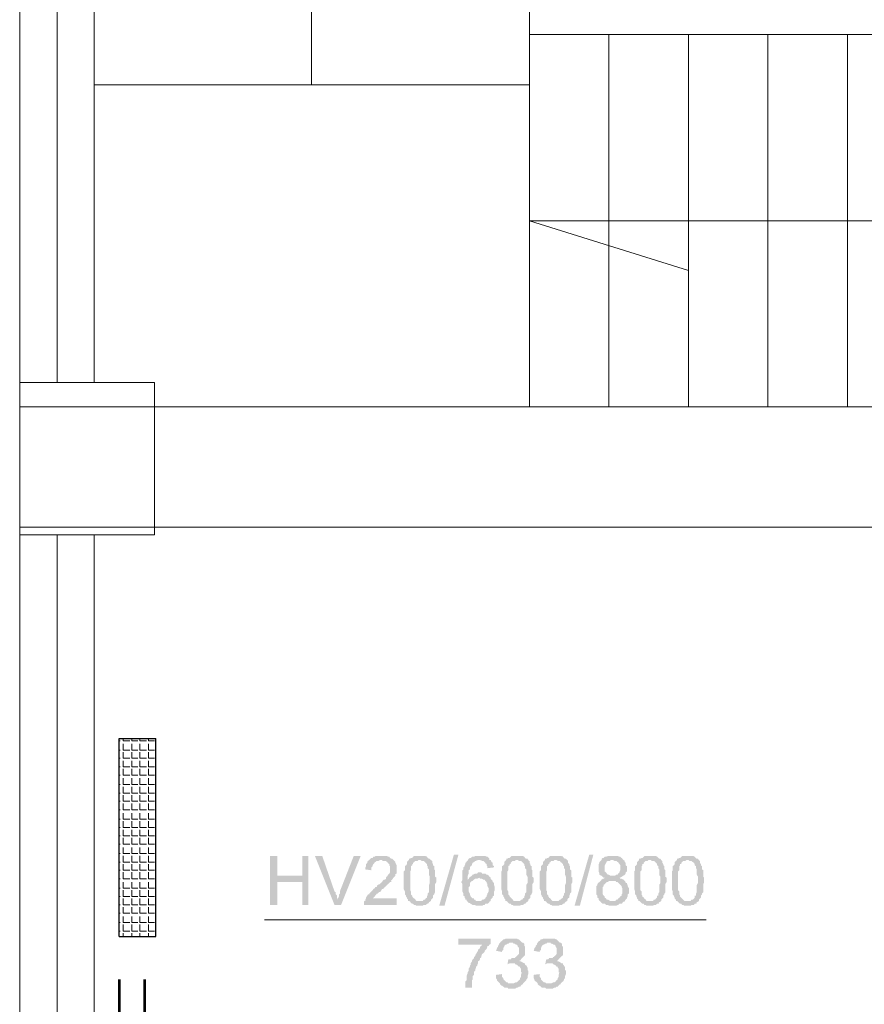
# Model space of a CAD drawing. Header units: millimetres. Extents: x 16 to 647, y 3 to 417.
# Tile 33 of 80: x 160 to 194, y 143 to 183. Entities that reach past the tile are written whole.
import ezdxf

# ---------------------------------------------------------------- set-up
doc = ezdxf.new("R2010")
doc.units = ezdxf.units.MM
doc.header["$MEASUREMENT"] = 0
doc.layers.get('0').update_dxf_attribs({"linetype": 'CONTINUOUS'})

msp = doc.modelspace()

# ---------------------------------------------------------------- hatches: boundary and pattern name
for points in [[(170.153, 149.195), (169.856, 149.195), (169.856, 147.21), (170.153, 147.21), (170.153, 148.136), (171.163, 148.136), (170.153, 148.401)], [(171.411, 149.195), (171.163, 149.195), (171.163, 148.401), (170.153, 148.401), (171.163, 148.136), (171.163, 147.21), (171.411, 147.21)], [(171.973, 149.195), (171.676, 149.195), (172.47, 147.21), (172.602, 147.425), (172.586, 147.441), (172.569, 147.508), (172.569, 147.59), (172.519, 147.64), (172.519, 147.723), (172.47, 147.756)], [(173.529, 149.195), (173.247, 149.195), (172.685, 147.756), (172.685, 147.673), (172.652, 147.64), (172.652, 147.557), (172.602, 147.474), (172.602, 147.425), (172.47, 147.21), (172.734, 147.21)], [(174.339, 149.195), (174.124, 149.195), (174.091, 149.162), (174.042, 149.162), (174.008, 149.112), (173.959, 149.112), (173.926, 149.079), (173.876, 149.03), (173.826, 148.997), (173.793, 148.947), (173.793, 148.914), (173.744, 148.864), (173.744, 148.782), (173.711, 148.699), (173.711, 148.649), (173.959, 148.616), (173.959, 148.732), (174.008, 148.782), (174.008, 148.815), (174.042, 148.864), (174.091, 148.914), (174.091, 148.947), (174.124, 148.947), (174.174, 148.997), (174.257, 148.997), (174.306, 149.03), (174.852, 149.03), (174.803, 149.079), (174.77, 149.079), (174.72, 149.112), (174.687, 149.162), (174.637, 149.162), (174.588, 149.195), (174.422, 149.195)], [(175.911, 149.195), (175.696, 149.195), (175.646, 149.162), (175.613, 149.112), (175.564, 149.112), (175.531, 149.079), (175.481, 149.079), (175.481, 149.03), (175.944, 149.03), (175.994, 148.997), (176.077, 148.997), (176.126, 148.947), (176.159, 148.914), (176.209, 148.864), (176.209, 148.815), (176.242, 148.782), (176.242, 148.699), (176.292, 148.649), (176.292, 148.434), (176.325, 148.351), (176.325, 148.186), (176.325, 148.103), (176.292, 148.02), (176.292, 147.723), (176.242, 147.673), (176.242, 147.59), (176.209, 147.59), (176.209, 147.508), (176.159, 147.474), (176.126, 147.425), (176.077, 147.425), (176.044, 147.375), (175.481, 147.375), (175.531, 147.342), (175.564, 147.292), (175.613, 147.259), (175.646, 147.259), (175.696, 147.21), (175.746, 147.21), (175.779, 147.177), (176.044, 147.177), (176.077, 147.21), (176.159, 147.21), (176.209, 147.259), (176.242, 147.259), (176.292, 147.292), (176.275, 147.309), (176.325, 147.342), (176.374, 147.375), (176.374, 147.425), (176.424, 147.474), (176.457, 147.508), (176.457, 147.59), (176.507, 147.64), (176.507, 147.673), (176.54, 147.723), (176.54, 148.054), (176.59, 148.136), (176.59, 148.318), (176.54, 148.351), (176.54, 148.616), (176.507, 148.649), (176.507, 148.782), (176.457, 148.815), (176.457, 148.864), (176.424, 148.914), (176.424, 148.997), (176.408, 148.997), (176.374, 149.03), (176.325, 149.079), (176.292, 149.079), (176.242, 149.112), (176.209, 149.162), (176.192, 149.179), (176.126, 149.195), (175.994, 149.195)], [(176.705, 147.177), (177.301, 149.245), (177.483, 149.245), (176.92, 147.177)], [(178.327, 149.195), (178.161, 149.195), (178.112, 149.162), (178.029, 149.162), (177.979, 149.112), (177.946, 149.112), (177.897, 149.079), (177.864, 149.03), (178.36, 149.03), (178.443, 148.997), (178.492, 148.997), (178.542, 148.947), (178.575, 148.914), (178.558, 148.914), (178.625, 148.864), (178.625, 148.815), (178.658, 148.782), (178.658, 148.699), (178.922, 148.732), (178.922, 148.782), (178.873, 148.815), (178.873, 148.914), (178.823, 148.947), (178.79, 149.03), (178.74, 149.03), (178.74, 149.079), (178.707, 149.112), (178.658, 149.162), (178.625, 149.162), (178.575, 149.195), (178.41, 149.195)], [(179.849, 149.195), (179.634, 149.195), (179.601, 149.162), (179.551, 149.112), (179.502, 149.112), (179.468, 149.079), (179.419, 149.079), (179.419, 149.03), (179.882, 149.03), (179.932, 148.997), (180.014, 148.997), (180.064, 148.947), (180.097, 148.914), (180.147, 148.864), (180.147, 148.815), (180.18, 148.782), (180.18, 148.699), (180.23, 148.649), (180.23, 148.434), (180.279, 148.351), (180.279, 148.186), (180.279, 148.103), (180.23, 148.02), (180.23, 147.723), (180.18, 147.673), (180.18, 147.59), (180.147, 147.59), (180.147, 147.508), (180.097, 147.474), (180.064, 147.425), (180.014, 147.425), (179.981, 147.375), (179.419, 147.375), (179.468, 147.342), (179.502, 147.292), (179.551, 147.259), (179.601, 147.259), (179.634, 147.21), (179.684, 147.21), (179.717, 147.177), (179.981, 147.177), (180.014, 147.21), (180.097, 147.21), (180.147, 147.259), (180.18, 147.259), (180.23, 147.292), (180.213, 147.309), (180.279, 147.342), (180.312, 147.375), (180.312, 147.425), (180.362, 147.474), (180.395, 147.508), (180.395, 147.59), (180.445, 147.64), (180.445, 147.673), (180.478, 147.723), (180.478, 148.054), (180.527, 148.136), (180.527, 148.318), (180.478, 148.351), (180.478, 148.616), (180.445, 148.649), (180.445, 148.782), (180.395, 148.815), (180.395, 148.864), (180.362, 148.914), (180.362, 148.997), (180.345, 148.997), (180.312, 149.03), (180.279, 149.079), (180.23, 149.079), (180.18, 149.112), (180.147, 149.162), (180.13, 149.179), (180.064, 149.195), (179.932, 149.195)], [(181.421, 149.195), (181.206, 149.195), (181.156, 149.162), (181.123, 149.112), (181.073, 149.112), (181.04, 149.079), (180.991, 149.079), (180.991, 149.03), (181.454, 149.03), (181.504, 148.997), (181.586, 148.997), (181.619, 148.947), (181.669, 148.914), (181.719, 148.864), (181.719, 148.815), (181.752, 148.782), (181.752, 148.699), (181.801, 148.649), (181.801, 148.434), (181.834, 148.351), (181.834, 148.186), (181.834, 148.103), (181.801, 148.02), (181.801, 147.723), (181.752, 147.673), (181.752, 147.59), (181.719, 147.59), (181.719, 147.508), (181.669, 147.474), (181.619, 147.425), (181.586, 147.425), (181.537, 147.375), (180.991, 147.375), (181.04, 147.342), (181.073, 147.292), (181.123, 147.259), (181.156, 147.259), (181.206, 147.21), (181.239, 147.21), (181.288, 147.177), (181.537, 147.177), (181.586, 147.21), (181.669, 147.21), (181.719, 147.259), (181.752, 147.259), (181.801, 147.292), (181.785, 147.309), (181.834, 147.342), (181.884, 147.375), (181.884, 147.425), (181.917, 147.474), (181.967, 147.508), (181.967, 147.59), (182, 147.64), (182, 147.673), (182.05, 147.723), (182.05, 148.054), (182.099, 148.136), (182.099, 148.318), (182.05, 148.351), (182.05, 148.616), (182, 148.649), (182, 148.782), (181.967, 148.815), (181.967, 148.864), (181.917, 148.914), (181.917, 148.997), (181.884, 149.03), (181.834, 149.079), (181.801, 149.079), (181.752, 149.112), (181.719, 149.162), (181.702, 149.179), (181.619, 149.195), (181.504, 149.195)], [(182.182, 147.177), (182.778, 149.245), (182.943, 149.245), (182.397, 147.177)], [(183.704, 149.195), (183.539, 149.195), (183.456, 149.162), (183.406, 149.162), (183.357, 149.112), (183.324, 149.112), (183.274, 149.079), (183.274, 149.03), (183.241, 148.997), (183.191, 148.947), (183.191, 148.914), (183.158, 148.864), (183.158, 148.566), (183.191, 148.484), (183.191, 148.434), (183.175, 148.451), (183.241, 148.401), (183.274, 148.401), (183.324, 148.351), (183.357, 148.318), (183.456, 148.318), (183.406, 148.318), (183.357, 148.269), (183.324, 148.269), (183.274, 148.236), (183.241, 148.186), (183.191, 148.136), (183.158, 148.103), (183.142, 148.12), (183.108, 148.054), (183.108, 148.02), (183.059, 147.971), (183.059, 147.64), (183.108, 147.59), (183.108, 147.508), (183.158, 147.474), (183.158, 147.425), (183.191, 147.375), (183.241, 147.342), (183.704, 147.375), (183.621, 147.375), (183.539, 147.425), (183.489, 147.425), (183.456, 147.474), (183.406, 147.508), (183.406, 147.557), (183.357, 147.59), (183.324, 147.64), (183.324, 147.938), (183.357, 147.971), (183.357, 148.02), (183.406, 148.054), (183.456, 148.103), (183.489, 148.136), (183.539, 148.136), (183.572, 148.186), (184.217, 148.186), (184.167, 148.236), (184.085, 148.269), (184.035, 148.269), (184.002, 148.318), (184.035, 148.318), (184.085, 148.351), (184.167, 148.401), (183.621, 148.401), (183.572, 148.434), (183.539, 148.434), (183.489, 148.484), (183.456, 148.533), (183.406, 148.566), (183.406, 148.815), (183.456, 148.914), (183.489, 148.947), (183.472, 148.964), (183.539, 148.997), (183.621, 148.997), (183.654, 149.03), (184.167, 149.03), (184.118, 149.079), (184.118, 149.096), (184.085, 149.112), (184.035, 149.162), (184.002, 149.162), (183.919, 149.195), (183.787, 149.195)], [(185.226, 149.195), (185.011, 149.195), (184.978, 149.162), (184.928, 149.112), (184.895, 149.112), (184.846, 149.079), (184.796, 149.079), (184.796, 149.03), (185.276, 149.03), (185.309, 148.997), (185.392, 148.997), (185.441, 148.947), (185.474, 148.914), (185.524, 148.864), (185.524, 148.815), (185.574, 148.782), (185.574, 148.699), (185.607, 148.649), (185.607, 148.434), (185.656, 148.351), (185.656, 148.186), (185.656, 148.103), (185.607, 148.02), (185.607, 147.723), (185.574, 147.673), (185.574, 147.59), (185.524, 147.59), (185.524, 147.508), (185.474, 147.474), (185.441, 147.425), (185.392, 147.425), (185.359, 147.375), (184.796, 147.375), (184.846, 147.342), (184.895, 147.292), (184.928, 147.259), (184.978, 147.259), (185.011, 147.21), (185.061, 147.21), (185.094, 147.177), (185.359, 147.177), (185.392, 147.21), (185.474, 147.21), (185.524, 147.259), (185.574, 147.259), (185.607, 147.292), (185.59, 147.309), (185.656, 147.342), (185.69, 147.375), (185.69, 147.425), (185.739, 147.474), (185.772, 147.508), (185.772, 147.59), (185.822, 147.64), (185.822, 147.673), (185.855, 147.723), (185.855, 148.054), (185.905, 148.136), (185.905, 148.318), (185.855, 148.351), (185.855, 148.616), (185.822, 148.649), (185.822, 148.782), (185.772, 148.815), (185.772, 148.864), (185.739, 148.914), (185.739, 148.997), (185.723, 148.997), (185.69, 149.03), (185.656, 149.079), (185.607, 149.079), (185.574, 149.112), (185.524, 149.162), (185.508, 149.179), (185.441, 149.195), (185.309, 149.195)], [(186.748, 149.195), (186.533, 149.195), (186.5, 149.162), (186.451, 149.112), (186.418, 149.112), (186.368, 149.079), (186.335, 149.079), (186.335, 149.03), (186.798, 149.03), (186.831, 148.997), (186.914, 148.997), (186.964, 148.947), (187.013, 148.914), (187.046, 148.864), (187.046, 148.815), (187.096, 148.782), (187.096, 148.699), (187.129, 148.649), (187.129, 148.434), (187.179, 148.351), (187.179, 148.186), (187.179, 148.103), (187.129, 148.02), (187.129, 147.723), (187.096, 147.673), (187.096, 147.59), (187.046, 147.59), (187.046, 147.508), (187.013, 147.474), (186.964, 147.425), (186.914, 147.425), (186.881, 147.375), (186.335, 147.375), (186.368, 147.342), (186.418, 147.292), (186.451, 147.259), (186.5, 147.259), (186.533, 147.21), (186.583, 147.21), (186.633, 147.177), (186.881, 147.177), (186.914, 147.21), (187.013, 147.21), (187.046, 147.259), (187.096, 147.259), (187.129, 147.292), (187.112, 147.309), (187.179, 147.342), (187.212, 147.375), (187.212, 147.425), (187.261, 147.474), (187.294, 147.508), (187.294, 147.59), (187.344, 147.64), (187.344, 147.673), (187.394, 147.723), (187.394, 148.054), (187.427, 148.136), (187.427, 148.318), (187.394, 148.351), (187.394, 148.616), (187.344, 148.649), (187.344, 148.782), (187.294, 148.815), (187.294, 148.864), (187.261, 148.914), (187.261, 148.997), (187.245, 148.997), (187.212, 149.03), (187.179, 149.079), (187.129, 149.079), (187.096, 149.112), (187.046, 149.162), (187.03, 149.179), (186.964, 149.195), (186.831, 149.195)], [(174.852, 149.03), (174.339, 149.03), (174.389, 149.03), (174.422, 148.997), (174.554, 148.997), (174.588, 148.947), (174.637, 148.914), (174.621, 148.914), (174.687, 148.864), (174.687, 148.815), (174.72, 148.782), (174.72, 148.533), (174.687, 148.484), (174.637, 148.434), (174.588, 148.351), (174.588, 148.368), (174.554, 148.318), (174.554, 148.269), (174.505, 148.236), (174.472, 148.236), (174.422, 148.186), (174.389, 148.136), (174.339, 148.103), (174.306, 148.054), (174.207, 148.02), (174.174, 147.938), (174.124, 147.938), (174.091, 147.888), (174.042, 147.855), (174.008, 147.805), (173.959, 147.756), (173.926, 147.723), (173.876, 147.673), (173.876, 147.64), (173.826, 147.64), (173.793, 147.59), (173.744, 147.508), (173.744, 147.474), (173.711, 147.425), (173.711, 147.375), (173.694, 147.392), (173.661, 147.342), (173.661, 147.21), (174.985, 147.21), (174.985, 147.474), (174.008, 147.474), (174.042, 147.508), (174.091, 147.557), (174.124, 147.59), (174.124, 147.607), (174.174, 147.64), (174.157, 147.656), (174.207, 147.673), (174.257, 147.723), (174.339, 147.756), (174.389, 147.855), (174.422, 147.855), (174.472, 147.888), (174.505, 147.938), (174.554, 147.971), (174.588, 148.02), (174.637, 148.054), (174.687, 148.103), (174.72, 148.136), (174.77, 148.136), (174.77, 148.186), (174.753, 148.202), (174.803, 148.236), (174.852, 148.318), (174.885, 148.351), (174.935, 148.401), (174.935, 148.434), (174.918, 148.451), (174.985, 148.484), (174.985, 148.649), (174.985, 148.815), (174.935, 148.914), (174.935, 148.947), (174.885, 148.997)], [(175.481, 149.03), (175.448, 148.997), (175.398, 148.947), (175.398, 148.864), (175.365, 148.815), (175.316, 148.782), (175.316, 148.616), (175.266, 148.566), (175.266, 147.855), (175.316, 147.756), (175.316, 147.64), (175.365, 147.59), (175.365, 147.557), (175.398, 147.508), (175.398, 147.474), (175.448, 147.425), (175.448, 147.375), (175.911, 147.375), (175.779, 147.375), (175.746, 147.425), (175.696, 147.474), (175.646, 147.508), (175.613, 147.557), (175.613, 147.59), (175.597, 147.607), (175.564, 147.64), (175.564, 147.756), (175.531, 147.805), (175.531, 148.566), (175.564, 148.616), (175.564, 148.782), (175.613, 148.815), (175.613, 148.864), (175.646, 148.864), (175.646, 148.914), (175.696, 148.947), (175.746, 148.997), (175.828, 148.997), (175.862, 149.03), (175.911, 149.03)], [(177.864, 149.03), (177.864, 148.997), (177.814, 148.997), (177.814, 148.947), (177.764, 148.914), (177.764, 148.864), (177.731, 148.815), (177.731, 148.782), (177.682, 148.732), (177.682, 148.649), (177.648, 148.616), (177.648, 148.236), (177.599, 148.136), (177.582, 148.153), (177.648, 148.054), (177.648, 147.756), (177.682, 147.673), (177.682, 147.59), (177.731, 147.557), (177.731, 147.508), (177.764, 147.474), (177.764, 147.425), (177.814, 147.425), (177.814, 147.375), (177.864, 147.342), (177.897, 147.292), (177.946, 147.292), (177.979, 147.259), (178.062, 147.21), (178.161, 147.21), (178.194, 147.177), (178.443, 147.177), (178.492, 147.21), (178.542, 147.21), (178.575, 147.259), (178.658, 147.259), (178.707, 147.292), (178.74, 147.342), (178.79, 147.375), (178.194, 147.375), (178.161, 147.425), (178.112, 147.425), (178.112, 147.474), (178.062, 147.474), (178.029, 147.508), (177.979, 147.557), (177.946, 147.64), (177.946, 147.673), (177.897, 147.756), (177.897, 147.938), (177.946, 147.971), (177.946, 148.103), (177.979, 148.136), (178.029, 148.186), (178.062, 148.186), (178.112, 148.236), (177.864, 148.236), (177.864, 148.401), (177.897, 148.484), (177.897, 148.616), (177.946, 148.649), (177.946, 148.732), (177.979, 148.782), (178.029, 148.815), (178.029, 148.864), (178.062, 148.914), (178.112, 148.947), (178.161, 148.997), (178.194, 148.997), (178.277, 149.03), (178.327, 149.03)], [(179.419, 149.03), (179.386, 148.997), (179.336, 148.947), (179.336, 148.864), (179.303, 148.815), (179.253, 148.782), (179.253, 148.616), (179.22, 148.566), (179.22, 147.855), (179.253, 147.756), (179.253, 147.64), (179.303, 147.59), (179.303, 147.557), (179.336, 147.508), (179.336, 147.474), (179.386, 147.425), (179.386, 147.375), (179.849, 147.375), (179.717, 147.375), (179.684, 147.425), (179.634, 147.474), (179.601, 147.508), (179.551, 147.557), (179.551, 147.59), (179.535, 147.607), (179.502, 147.64), (179.502, 147.756), (179.468, 147.805), (179.468, 148.566), (179.502, 148.616), (179.502, 148.782), (179.551, 148.815), (179.551, 148.864), (179.601, 148.864), (179.601, 148.914), (179.634, 148.947), (179.684, 148.997), (179.766, 148.997), (179.799, 149.03), (179.849, 149.03)], [(180.991, 149.03), (180.941, 148.997), (180.908, 148.947), (180.908, 148.864), (180.858, 148.815), (180.825, 148.782), (180.825, 148.616), (180.776, 148.566), (180.776, 147.855), (180.825, 147.756), (180.825, 147.64), (180.858, 147.59), (180.858, 147.557), (180.908, 147.508), (180.908, 147.474), (180.941, 147.425), (180.941, 147.375), (181.421, 147.375), (181.288, 147.375), (181.239, 147.425), (181.206, 147.474), (181.156, 147.508), (181.123, 147.557), (181.123, 147.59), (181.106, 147.607), (181.073, 147.64), (181.073, 147.756), (181.04, 147.805), (181.04, 148.566), (181.073, 148.616), (181.073, 148.782), (181.123, 148.815), (181.123, 148.864), (181.156, 148.864), (181.156, 148.914), (181.206, 148.947), (181.239, 148.997), (181.338, 148.997), (181.371, 149.03), (181.421, 149.03)], [(184.167, 149.03), (183.704, 149.03), (183.737, 149.03), (183.787, 148.997), (183.87, 148.997), (183.919, 148.947), (183.952, 148.947), (183.952, 148.914), (184.002, 148.864), (184.035, 148.815), (184.035, 148.699), (184.035, 148.616), (184.002, 148.566), (184.002, 148.533), (183.952, 148.484), (183.919, 148.434), (183.87, 148.434), (183.836, 148.401), (183.704, 148.401), (184.167, 148.401), (184.217, 148.434), (184.25, 148.484), (184.25, 148.533), (184.3, 148.566), (184.3, 148.782), (184.25, 148.815), (184.25, 148.914), (184.217, 148.947), (184.217, 148.997)], [(184.796, 149.03), (184.763, 148.997), (184.713, 148.947), (184.713, 148.864), (184.68, 148.815), (184.631, 148.782), (184.631, 148.616), (184.598, 148.566), (184.598, 147.855), (184.631, 147.756), (184.631, 147.64), (184.68, 147.59), (184.68, 147.557), (184.713, 147.508), (184.713, 147.474), (184.763, 147.425), (184.763, 147.375), (185.226, 147.375), (185.094, 147.375), (185.061, 147.425), (185.011, 147.474), (184.978, 147.508), (184.928, 147.557), (184.928, 147.59), (184.912, 147.607), (184.895, 147.64), (184.895, 147.756), (184.846, 147.805), (184.846, 148.566), (184.895, 148.616), (184.895, 148.782), (184.928, 148.815), (184.928, 148.864), (184.978, 148.864), (184.978, 148.914), (185.011, 148.947), (185.061, 148.997), (185.144, 148.997), (185.177, 149.03), (185.226, 149.03)], [(186.335, 149.03), (186.285, 148.997), (186.236, 148.947), (186.236, 148.864), (186.202, 148.815), (186.153, 148.782), (186.153, 148.616), (186.12, 148.566), (186.12, 147.855), (186.153, 147.756), (186.153, 147.64), (186.202, 147.59), (186.202, 147.557), (186.236, 147.508), (186.236, 147.474), (186.285, 147.425), (186.285, 147.375), (186.748, 147.375), (186.633, 147.375), (186.583, 147.425), (186.533, 147.474), (186.5, 147.508), (186.451, 147.557), (186.451, 147.59), (186.451, 147.607), (186.418, 147.64), (186.418, 147.756), (186.368, 147.805), (186.368, 148.566), (186.418, 148.616), (186.418, 148.782), (186.451, 148.815), (186.451, 148.864), (186.5, 148.864), (186.5, 148.914), (186.533, 148.947), (186.583, 148.997), (186.666, 148.997), (186.715, 149.03), (186.748, 149.03)], [(178.36, 148.533), (178.277, 148.533), (178.244, 148.484), (178.161, 148.484), (178.062, 148.434), (178.062, 148.451), (178.029, 148.401), (177.979, 148.351), (177.946, 148.351), (177.897, 148.269), (177.864, 148.236), (178.112, 148.236), (178.161, 148.269), (178.244, 148.269), (178.327, 148.318), (178.79, 148.318), (178.74, 148.351), (178.707, 148.401), (178.658, 148.434), (178.625, 148.434), (178.575, 148.484), (178.443, 148.484), (178.41, 148.533)], [(178.79, 148.318), (178.327, 148.318), (178.36, 148.269), (178.443, 148.269), (178.492, 148.236), (178.542, 148.236), (178.575, 148.186), (178.625, 148.136), (178.625, 148.103), (178.658, 148.054), (178.658, 147.971), (178.707, 147.888), (178.707, 147.756), (178.658, 147.673), (178.658, 147.64), (178.625, 147.59), (178.625, 147.557), (178.575, 147.508), (178.575, 147.474), (178.492, 147.425), (178.443, 147.425), (178.41, 147.375), (178.327, 147.375), (178.79, 147.375), (178.79, 147.425), (178.823, 147.474), (178.873, 147.508), (178.873, 147.557), (178.922, 147.59), (178.922, 147.756), (178.956, 147.805), (178.956, 147.938), (178.922, 148.02), (178.922, 148.103), (178.873, 148.136), (178.873, 148.186), (178.823, 148.236), (178.79, 148.269)], [(184.217, 148.186), (183.704, 148.186), (183.836, 148.186), (183.87, 148.136), (183.919, 148.136), (183.952, 148.103), (184.002, 148.054), (184.035, 148.02), (184.085, 147.971), (184.085, 147.938), (184.118, 147.888), (184.118, 147.673), (184.085, 147.64), (184.085, 147.59), (184.035, 147.557), (184.002, 147.508), (183.952, 147.474), (183.919, 147.425), (183.87, 147.425), (183.836, 147.375), (183.704, 147.375), (183.241, 147.342), (183.224, 147.359), (183.274, 147.292), (183.324, 147.259), (183.406, 147.259), (183.456, 147.21), (183.539, 147.21), (183.572, 147.177), (183.87, 147.177), (183.919, 147.21), (183.952, 147.21), (184.002, 147.259), (184.085, 147.259), (184.118, 147.292), (184.167, 147.342), (184.217, 147.342), (184.217, 147.375), (184.25, 147.425), (184.3, 147.474), (184.3, 147.508), (184.333, 147.557), (184.333, 147.64), (184.382, 147.673), (184.382, 147.805), (184.382, 147.888), (184.333, 147.971), (184.333, 148.02), (184.3, 148.054), (184.3, 148.103), (184.25, 148.103), (184.25, 148.136)], [(178.79, 145.853), (177.483, 145.853), (177.483, 145.605), (178.443, 145.605), (178.41, 145.555), (178.36, 145.522), (178.36, 145.472), (178.327, 145.439), (178.277, 145.39), (178.277, 145.357), (178.244, 145.307), (178.194, 145.224), (178.161, 145.175), (178.161, 145.142), (178.112, 145.092), (178.112, 145.059), (178.062, 145.009), (178.029, 144.96), (178.029, 144.926), (177.979, 144.844), (177.979, 144.794), (177.946, 144.761), (177.946, 144.711), (177.897, 144.629), (177.897, 144.546), (177.864, 144.496), (177.864, 144.414), (177.847, 144.43), (177.814, 144.331), (177.814, 144.165), (177.764, 144.116), (177.764, 143.868), (178.029, 143.868), (178.029, 144.165), (178.062, 144.198), (178.062, 144.331), (178.112, 144.38), (178.112, 144.496), (178.161, 144.546), (178.161, 144.579), (178.194, 144.678), (178.194, 144.711), (178.244, 144.761), (178.244, 144.794), (178.277, 144.844), (178.277, 144.926), (178.327, 144.96), (178.36, 145.009), (178.36, 145.059), (178.41, 145.092), (178.41, 145.142), (178.443, 145.224), (178.492, 145.257), (178.542, 145.307), (178.542, 145.357), (178.575, 145.39), (178.625, 145.439), (178.658, 145.522), (178.641, 145.539), (178.707, 145.555), (178.74, 145.605), (178.79, 145.638)], [(179.171, 145.688), (179.121, 145.638), (179.121, 145.605), (179.088, 145.555), (179.088, 145.522), (179.038, 145.472), (179.038, 145.439), (179.005, 145.357), (179.253, 145.307), (179.253, 145.357), (179.303, 145.39), (179.303, 145.472), (179.336, 145.522), (179.336, 145.555), (179.386, 145.605), (179.419, 145.605), (179.468, 145.638), (179.502, 145.638), (179.551, 145.688), (179.634, 145.688)], [(179.634, 145.853), (179.419, 145.853), (179.336, 145.82), (179.303, 145.82), (179.253, 145.77), (179.22, 145.737), (179.204, 145.737), (179.171, 145.688), (179.684, 145.688), (179.717, 145.638), (179.766, 145.638), (179.799, 145.605), (179.849, 145.605), (179.882, 145.555), (179.882, 145.522), (179.932, 145.472), (179.932, 145.357), (179.932, 145.224), (179.882, 145.175), (179.849, 145.142), (179.799, 145.092), (179.799, 145.108), (179.766, 145.059), (179.634, 145.059), (179.601, 145.009), (179.551, 145.009), (180.014, 145.009), (180.064, 145.059), (180.097, 145.092), (180.147, 145.142), (180.13, 145.142), (180.18, 145.175), (180.18, 145.522), (180.147, 145.555), (180.147, 145.638), (180.097, 145.688), (180.064, 145.688), (180.014, 145.737), (179.981, 145.77), (179.932, 145.82), (179.882, 145.82), (179.849, 145.853), (179.684, 145.853)], [(180.693, 145.688), (180.66, 145.638), (180.66, 145.605), (180.61, 145.555), (180.61, 145.522), (180.56, 145.472), (180.56, 145.439), (180.527, 145.357), (180.776, 145.307), (180.776, 145.357), (180.825, 145.39), (180.825, 145.472), (180.858, 145.522), (180.858, 145.555), (180.908, 145.605), (180.941, 145.605), (180.991, 145.638), (181.04, 145.638), (181.073, 145.688), (181.156, 145.688)], [(181.156, 145.853), (180.941, 145.853), (180.858, 145.82), (180.825, 145.82), (180.776, 145.77), (180.742, 145.737), (180.726, 145.737), (180.693, 145.688), (181.206, 145.688), (181.239, 145.638), (181.288, 145.638), (181.338, 145.605), (181.371, 145.605), (181.421, 145.555), (181.421, 145.522), (181.454, 145.472), (181.454, 145.357), (181.454, 145.224), (181.421, 145.175), (181.371, 145.142), (181.338, 145.092), (181.322, 145.108), (181.288, 145.059), (181.156, 145.059), (181.123, 145.009), (181.073, 145.009), (181.537, 145.009), (181.586, 145.059), (181.619, 145.092), (181.669, 145.142), (181.652, 145.142), (181.719, 145.175), (181.719, 145.522), (181.669, 145.555), (181.669, 145.638), (181.619, 145.688), (181.586, 145.688), (181.537, 145.737), (181.504, 145.77), (181.454, 145.82), (181.421, 145.82), (181.371, 145.853), (181.206, 145.853)], [(180.147, 144.844), (179.634, 144.844), (179.766, 144.844), (179.799, 144.794), (179.849, 144.794), (179.882, 144.761), (179.932, 144.711), (179.981, 144.711), (179.981, 144.678), (180.014, 144.629), (180.014, 144.496), (180.064, 144.463), (180.048, 144.48), (180.014, 144.38), (180.014, 144.298), (179.981, 144.248), (179.981, 144.198), (179.932, 144.165), (179.882, 144.116), (179.849, 144.083), (179.799, 144.083), (179.717, 144.033), (179.171, 144.033), (179.171, 144), (179.22, 143.95), (179.253, 143.95), (179.303, 143.901), (179.336, 143.868), (179.468, 143.868), (179.502, 143.818), (179.766, 143.818), (179.849, 143.868), (179.882, 143.868), (179.932, 143.901), (179.981, 143.901), (180.014, 143.95), (180.064, 144), (180.097, 144), (180.097, 144.033), (180.147, 144.083), (180.18, 144.116), (180.23, 144.165), (180.23, 144.198), (180.279, 144.248), (180.279, 144.331), (180.312, 144.414), (180.312, 144.463), (180.312, 144.546), (180.279, 144.579), (180.279, 144.678), (180.23, 144.761), (180.18, 144.794), (180.18, 144.844)], [(179.502, 145.009), (179.468, 144.794), (179.452, 144.811), (179.551, 144.844), (180.147, 144.844), (180.097, 144.877), (180.014, 144.926), (179.981, 144.926), (179.932, 144.96), (179.981, 144.96), (180.014, 145.009), (179.551, 145.009)], [(181.669, 144.844), (181.156, 144.844), (181.288, 144.844), (181.338, 144.794), (181.371, 144.794), (181.421, 144.761), (181.454, 144.711), (181.504, 144.711), (181.504, 144.678), (181.537, 144.629), (181.537, 144.496), (181.586, 144.463), (181.57, 144.48), (181.537, 144.38), (181.537, 144.298), (181.504, 144.248), (181.504, 144.198), (181.454, 144.165), (181.421, 144.116), (181.371, 144.083), (181.338, 144.083), (181.239, 144.033), (180.693, 144.033), (180.693, 144), (180.742, 143.95), (180.776, 143.95), (180.825, 143.901), (180.858, 143.868), (180.991, 143.868), (181.04, 143.818), (181.288, 143.818), (181.371, 143.868), (181.421, 143.868), (181.454, 143.901), (181.504, 143.901), (181.537, 143.95), (181.586, 144), (181.619, 144), (181.619, 144.033), (181.669, 144.083), (181.719, 144.116), (181.752, 144.165), (181.752, 144.198), (181.801, 144.248), (181.801, 144.331), (181.834, 144.414), (181.834, 144.463), (181.834, 144.546), (181.801, 144.579), (181.801, 144.678), (181.752, 144.761), (181.719, 144.794), (181.719, 144.844)], [(181.04, 145.009), (180.991, 144.794), (180.974, 144.811), (181.073, 144.844), (181.669, 144.844), (181.619, 144.877), (181.537, 144.926), (181.504, 144.926), (181.454, 144.96), (181.504, 144.96), (181.537, 145.009), (181.073, 145.009)], [(179.253, 144.414), (179.005, 144.38), (179.005, 144.248), (179.038, 144.198), (179.038, 144.165), (179.088, 144.116), (179.121, 144.083), (179.171, 144.033), (179.634, 144.033), (179.502, 144.033), (179.468, 144.083), (179.419, 144.083), (179.386, 144.116), (179.369, 144.132), (179.336, 144.165), (179.303, 144.198), (179.303, 144.248), (179.253, 144.298), (179.253, 144.38)], [(180.776, 144.414), (180.527, 144.38), (180.527, 144.248), (180.56, 144.198), (180.56, 144.165), (180.61, 144.116), (180.66, 144.083), (180.693, 144.033), (181.156, 144.033), (181.04, 144.033), (180.991, 144.083), (180.941, 144.083), (180.908, 144.116), (180.891, 144.132), (180.858, 144.165), (180.825, 144.198), (180.825, 144.248), (180.776, 144.298), (180.776, 144.38)]]:
    msp.add_hatch(color=7).paths.add_polyline_path(points)

# ---------------------------------------------------------------- linework, layer by layer
at = {"color": 252, "linetype": 'Continuous', "lineweight": 18, "true_color": 0x989898}
for points in [[(159.73, 316.47), (159.73, 40.475)], [(162.741, 211.588), (162.741, 168.355)], [(171.543, 180.416), (171.543, 197.359), (169.425, 190.592)], [(209.333, 197.359), (180.362, 197.359), (180.362, 180.416)], [(161.252, 189.351), (161.252, 168.355)], [(180.362, 182.452), (209.333, 182.452)], [(180.362, 182.452), (180.362, 167.379)], [(183.572, 182.452), (183.572, 167.379)], [(186.798, 182.452), (186.798, 167.379)], [(190.008, 182.452), (190.008, 167.379)], [(193.234, 182.452), (193.234, 167.379)], [(180.362, 180.416), (162.741, 180.416)], [(209.333, 174.907), (180.362, 174.907), (186.798, 172.888)], [(165.19, 162.2), (165.19, 168.355), (159.73, 168.355)], [(227.07, 167.379), (159.73, 167.379)], [(218.565, 162.498), (159.73, 162.498)], [(165.19, 162.2), (159.73, 162.2)], [(161.252, 162.2), (161.252, 141.452)], [(162.741, 162.2), (162.741, 119.264)]]:
    msp.add_lwpolyline(points, dxfattribs=at)
at = {"color": 7, "linetype": 'Continuous', "lineweight": 30}
for points in [[(163.75, 145.936), (163.75, 153.944)], [(163.75, 153.944), (165.239, 153.944)], [(165.239, 145.936), (165.239, 153.944)], [(163.75, 145.936), (165.239, 145.936)]]:
    msp.add_lwpolyline(points, dxfattribs=at)
at = {"color": 7, "linetype": 'Continuous', "lineweight": 20}
for points in [[(163.75, 153.861), (163.8, 153.861)], [(163.916, 153.861), (163.916, 153.944)], [(163.916, 153.861), (164.18, 153.861)], [(164.263, 153.861), (164.263, 153.944)], [(164.263, 153.861), (164.511, 153.861)], [(164.594, 153.861), (164.594, 153.944)], [(164.594, 153.861), (164.859, 153.861)], [(164.942, 153.861), (164.942, 153.944)], [(164.942, 153.861), (165.19, 153.861)], [(163.75, 153.48), (163.8, 153.48)], [(163.916, 153.48), (163.916, 153.729)], [(163.916, 153.48), (164.18, 153.48)], [(164.263, 153.48), (164.263, 153.729)], [(164.263, 153.48), (164.511, 153.48)], [(164.594, 153.48), (164.594, 153.729)], [(164.594, 153.48), (164.859, 153.48)], [(164.942, 153.48), (164.942, 153.729)], [(164.942, 153.48), (165.19, 153.48)], [(163.75, 153.15), (163.8, 153.15)], [(163.916, 153.15), (163.916, 153.398)], [(163.916, 153.15), (164.18, 153.15)], [(164.263, 153.15), (164.263, 153.398)], [(164.263, 153.15), (164.511, 153.15)], [(164.594, 153.15), (164.594, 153.398)], [(164.594, 153.15), (164.859, 153.15)], [(164.942, 153.15), (164.942, 153.398)], [(164.942, 153.15), (165.19, 153.15)], [(163.75, 152.802), (163.8, 152.802)], [(163.916, 152.802), (163.916, 153.05)], [(163.916, 152.802), (164.18, 152.802)], [(163.916, 152.471), (163.916, 152.719)], [(164.263, 152.802), (164.263, 153.05)], [(164.263, 152.802), (164.511, 152.802)], [(164.263, 152.471), (164.263, 152.719)], [(164.594, 152.802), (164.594, 153.05)], [(164.594, 152.802), (164.859, 152.802)], [(164.594, 152.471), (164.594, 152.719)], [(164.942, 152.802), (164.942, 153.05)], [(164.942, 152.802), (165.19, 152.802)], [(164.942, 152.471), (164.942, 152.719)], [(163.75, 152.471), (163.8, 152.471)], [(163.916, 152.471), (164.18, 152.471)], [(163.916, 152.091), (163.916, 152.339)], [(164.263, 152.471), (164.511, 152.471)], [(164.263, 152.091), (164.263, 152.339)], [(164.594, 152.471), (164.859, 152.471)], [(164.594, 152.091), (164.594, 152.339)], [(164.942, 152.471), (165.19, 152.471)], [(164.942, 152.091), (164.942, 152.339)], [(163.75, 152.091), (163.8, 152.091)], [(163.916, 152.091), (164.18, 152.091)], [(163.916, 151.743), (163.916, 151.991)], [(164.263, 152.091), (164.511, 152.091)], [(164.263, 151.743), (164.263, 151.991)], [(164.594, 152.091), (164.859, 152.091)], [(164.594, 151.743), (164.594, 151.991)], [(164.942, 152.091), (165.19, 152.091)], [(164.942, 151.743), (164.942, 151.991)], [(163.75, 151.743), (163.8, 151.743)], [(163.916, 151.743), (164.18, 151.743)], [(163.916, 151.412), (163.916, 151.66)], [(164.263, 151.743), (164.511, 151.743)], [(164.263, 151.412), (164.263, 151.66)], [(164.594, 151.743), (164.859, 151.743)], [(164.594, 151.412), (164.594, 151.66)], [(164.942, 151.743), (165.19, 151.743)], [(164.942, 151.412), (164.942, 151.66)], [(163.75, 151.412), (163.8, 151.412)], [(163.75, 151.065), (163.8, 151.065)], [(163.916, 151.412), (164.18, 151.412)], [(163.916, 151.065), (163.916, 151.313)], [(163.916, 151.065), (164.18, 151.065)], [(164.263, 151.412), (164.511, 151.412)], [(164.263, 151.065), (164.263, 151.313)], [(164.263, 151.065), (164.511, 151.065)], [(164.594, 151.412), (164.859, 151.412)], [(164.594, 151.065), (164.594, 151.313)], [(164.594, 151.065), (164.859, 151.065)], [(164.942, 151.412), (165.19, 151.412)], [(164.942, 151.065), (164.942, 151.313)], [(164.942, 151.065), (165.19, 151.065)], [(163.75, 150.684), (163.8, 150.684)], [(163.916, 150.684), (163.916, 150.932)], [(163.916, 150.684), (164.18, 150.684)], [(164.263, 150.684), (164.263, 150.932)], [(164.263, 150.684), (164.511, 150.684)], [(164.594, 150.684), (164.594, 150.932)], [(164.594, 150.684), (164.859, 150.684)], [(164.942, 150.684), (164.942, 150.932)], [(164.942, 150.684), (165.19, 150.684)], [(163.75, 150.353), (163.8, 150.353)], [(163.916, 150.353), (163.916, 150.602)], [(163.916, 150.353), (164.18, 150.353)], [(164.263, 150.353), (164.263, 150.602)], [(164.263, 150.353), (164.511, 150.353)], [(164.594, 150.353), (164.594, 150.602)], [(164.594, 150.353), (164.859, 150.353)], [(164.942, 150.353), (164.942, 150.602)], [(164.942, 150.353), (165.19, 150.353)], [(163.75, 150.006), (163.8, 150.006)], [(163.916, 150.006), (163.916, 150.254)], [(163.916, 150.006), (164.18, 150.006)], [(163.916, 149.675), (163.916, 149.923)], [(164.263, 150.006), (164.263, 150.254)], [(164.263, 150.006), (164.511, 150.006)], [(164.263, 149.675), (164.263, 149.923)], [(164.594, 150.006), (164.594, 150.254)], [(164.594, 150.006), (164.859, 150.006)], [(164.594, 149.675), (164.594, 149.923)], [(164.942, 150.006), (164.942, 150.254)], [(164.942, 150.006), (165.19, 150.006)], [(164.942, 149.675), (164.942, 149.923)], [(163.75, 149.675), (163.8, 149.675)], [(163.916, 149.675), (164.18, 149.675)], [(163.916, 149.294), (163.916, 149.543)], [(164.263, 149.675), (164.511, 149.675)], [(164.263, 149.294), (164.263, 149.543)], [(164.594, 149.675), (164.859, 149.675)], [(164.594, 149.294), (164.594, 149.543)], [(164.942, 149.675), (165.19, 149.675)], [(164.942, 149.294), (164.942, 149.543)], [(163.75, 149.294), (163.8, 149.294)], [(163.916, 149.294), (164.18, 149.294)], [(163.916, 148.947), (163.916, 149.195)], [(164.263, 149.294), (164.511, 149.294)], [(164.263, 148.947), (164.263, 149.195)], [(164.594, 149.294), (164.859, 149.294)], [(164.594, 148.947), (164.594, 149.195)], [(164.942, 149.294), (165.19, 149.294)], [(164.942, 148.947), (164.942, 149.195)], [(163.75, 148.947), (163.8, 148.947)], [(163.916, 148.947), (164.18, 148.947)], [(163.916, 148.616), (163.916, 148.864)], [(164.263, 148.947), (164.511, 148.947)], [(164.263, 148.616), (164.263, 148.864)], [(164.594, 148.947), (164.859, 148.947)], [(164.594, 148.616), (164.594, 148.864)], [(164.942, 148.947), (165.19, 148.947)], [(164.942, 148.616), (164.942, 148.864)], [(163.75, 148.616), (163.8, 148.616)], [(163.916, 148.616), (164.18, 148.616)], [(163.916, 148.269), (163.916, 148.533)], [(164.263, 148.616), (164.511, 148.616)], [(164.263, 148.269), (164.263, 148.533)], [(164.594, 148.616), (164.859, 148.616)], [(164.594, 148.269), (164.594, 148.533)], [(164.942, 148.616), (165.19, 148.616)], [(164.942, 148.269), (164.942, 148.533)], [(163.75, 148.269), (163.8, 148.269)], [(163.75, 147.888), (163.8, 147.888)], [(163.916, 148.269), (164.18, 148.269)], [(163.916, 147.888), (163.916, 148.136)], [(163.916, 147.888), (164.18, 147.888)], [(164.263, 148.269), (164.511, 148.269)], [(164.263, 147.888), (164.263, 148.136)], [(164.263, 147.888), (164.511, 147.888)], [(164.594, 148.269), (164.859, 148.269)], [(164.594, 147.888), (164.594, 148.136)], [(164.594, 147.888), (164.859, 147.888)], [(164.942, 148.269), (165.19, 148.269)], [(164.942, 147.888), (164.942, 148.136)], [(164.942, 147.888), (165.19, 147.888)], [(163.75, 147.557), (163.8, 147.557)], [(163.916, 147.557), (163.916, 147.805)], [(163.916, 147.557), (164.18, 147.557)], [(164.263, 147.557), (164.263, 147.805)], [(164.263, 147.557), (164.511, 147.557)], [(164.594, 147.557), (164.594, 147.805)], [(164.594, 147.557), (164.859, 147.557)], [(164.942, 147.557), (164.942, 147.805)], [(164.942, 147.557), (165.19, 147.557)], [(163.75, 147.21), (163.8, 147.21)], [(163.916, 147.21), (163.916, 147.474)], [(163.916, 147.21), (164.18, 147.21)], [(163.916, 146.879), (163.916, 147.127)], [(164.263, 147.21), (164.263, 147.474)], [(164.263, 147.21), (164.511, 147.21)], [(164.263, 146.879), (164.263, 147.127)], [(164.594, 147.21), (164.594, 147.474)], [(164.594, 147.21), (164.859, 147.21)], [(164.594, 146.879), (164.594, 147.127)], [(164.942, 147.21), (164.942, 147.474)], [(164.942, 147.21), (165.19, 147.21)], [(164.942, 146.879), (164.942, 147.127)], [(163.75, 146.879), (163.8, 146.879)], [(163.916, 146.879), (164.18, 146.879)], [(163.916, 146.498), (163.916, 146.746)], [(164.263, 146.879), (164.511, 146.879)], [(164.263, 146.498), (164.263, 146.746)], [(164.594, 146.879), (164.859, 146.879)], [(164.594, 146.498), (164.594, 146.746)], [(164.942, 146.879), (165.19, 146.879)], [(164.942, 146.498), (164.942, 146.746)], [(163.75, 146.498), (163.8, 146.498)], [(163.916, 146.498), (164.18, 146.498)], [(163.916, 146.151), (163.916, 146.416)], [(164.263, 146.498), (164.511, 146.498)], [(164.263, 146.151), (164.263, 146.416)], [(164.594, 146.498), (164.859, 146.498)], [(164.594, 146.151), (164.594, 146.416)], [(164.942, 146.498), (165.19, 146.498)], [(164.942, 146.151), (164.942, 146.416)], [(169.64, 146.614), (187.51, 146.614), (187.51, 146.614)], [(163.75, 146.151), (163.8, 146.151)], [(163.916, 146.151), (164.18, 146.151)], [(163.916, 145.936), (163.916, 146.068)], [(164.263, 146.151), (164.511, 146.151)], [(164.263, 145.936), (164.263, 146.068)], [(164.594, 146.151), (164.859, 146.151)], [(164.594, 145.936), (164.594, 146.068)], [(164.942, 146.151), (165.19, 146.151)], [(164.942, 145.936), (164.942, 146.068)]]:
    msp.add_lwpolyline(points, dxfattribs=at)
at = {"color": 7, "linetype": 'Continuous', "lineweight": 53}
for points in [[(163.75, 144.198), (163.75, 127.09)], [(164.776, 144.198), (164.776, 141.7)]]:
    msp.add_lwpolyline(points, dxfattribs=at)

doc.saveas('drawing.dxf')
